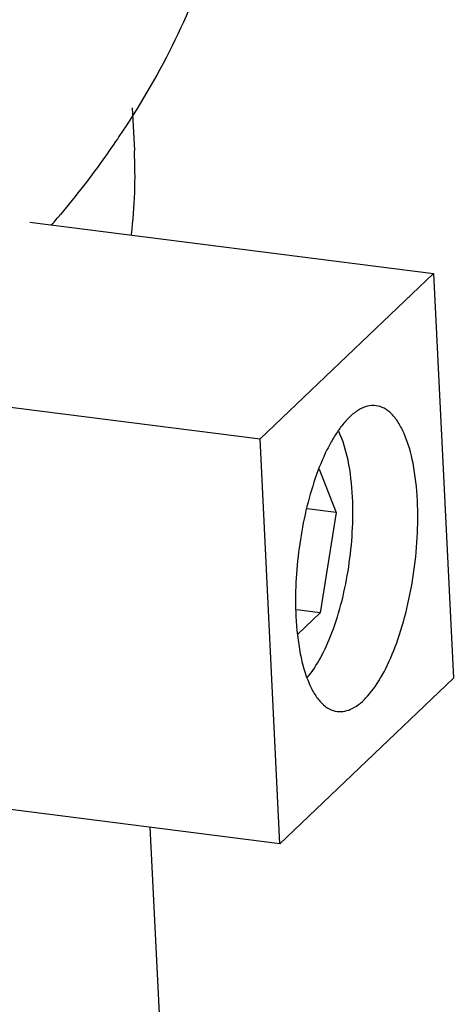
# Model space of a CAD drawing. Header units: millimetres. Extents: x -24622 to 2009, y -1603 to 2074.
# Tile 236 of 256: x 1540 to 1550, y 1082 to 1104. Entities that reach past the tile are written whole.
import ezdxf

# ---------------------------------------------------------------- set-up
doc = ezdxf.new("R2010")
doc.units = ezdxf.units.MM
doc.layers.add('02___PRT_ALL_AXES', color=7, linetype='Continuous')

msp = doc.modelspace()

# ---------------------------------------------------------------- linework, layer by layer
at = {"color": 7, "linetype": 'Continuous'}
for p, q in [((1542.748, 1102.148), (1542.796, 1101.173)), ((1540.418, 1099.55), (1549.596, 1098.385)), ((1545.651, 1094.625), (1549.596, 1098.385)), ((1549.596, 1098.385), (1550.047, 1089.192)), ((1536.473, 1095.79), (1545.651, 1094.625)), ((1546.101, 1085.432), (1545.651, 1094.625)), ((1546.999, 1093.941), (1547.383, 1092.952)), ((1547.383, 1092.952), (1546.72, 1093.036)), ((1547.383, 1092.952), (1547.018, 1090.679)), ((1547.018, 1090.679), (1546.487, 1090.746)), ((1547.018, 1090.679), (1546.517, 1090.201)), ((1550.047, 1089.192), (1546.101, 1085.432)), ((1546.101, 1085.432), (1537.383, 1086.539)), ((1543.149, 1085.807), (1545.775, 1032.24))]:
    msp.add_line(p, q, dxfattribs=at)
for centre, radius, start, end in [((1531.386, 1100.619), 11.423, 353.2233, 2.7718), ((1553.674, 1090.946), 7.214, 182.0795, 182.8048)]:
    msp.add_arc(centre, radius, start, end, dxfattribs=at)
for points, start_tangent, end_tangent in [([(1548.289, 1095.381), (1548.092, 1095.368), (1547.889, 1095.28), (1547.685, 1095.12), (1547.485, 1094.891)], (-0.992091, 0.125524), (-0.6008, -0.799399)), ([(1549.23, 1093.225), (1549.13, 1094.072), (1548.928, 1094.747), (1548.794, 1095.002), (1548.64, 1095.195), (1548.471, 1095.322), (1548.289, 1095.381)], (-0.048975, 0.9988), (-0.992091, 0.125524)), ([(1547.485, 1094.891), (1547.431, 1094.816), (1547.272, 1094.561)], (-0.6008, -0.799399), (-0.4905, -0.871441)), ([(1547.754, 1093.305), (1547.652, 1094.144), (1547.441, 1094.793)], (-0.048975, 0.9988), (-0.437346, 0.899294)), ([(1547.272, 1094.561), (1547.174, 1094.377), (1546.909, 1093.737)], (-0.4905, -0.871441), (-0.327259, -0.944935)), ([(1546.909, 1093.737), (1546.554, 1092.245), (1546.464, 1090.684)], (-0.327259, -0.944935), (0.036328, -0.99934)), ([(1547.285, 1090.221), (1547.667, 1091.718), (1547.754, 1093.305)], (0.355453, 0.934694), (-0.048975, 0.9988)), ([(1547.408, 1088.436), (1547.749, 1088.504), (1548.097, 1088.784), (1548.428, 1089.26), (1548.724, 1089.902), (1548.964, 1090.67), (1549.135, 1091.515), (1549.226, 1092.385), (1549.23, 1093.225)], (0.992091, -0.125524), (-0.048975, 0.9988)), ([(1546.468, 1090.592), (1546.567, 1089.745), (1546.769, 1089.07), (1546.903, 1088.815), (1547.057, 1088.622), (1547.226, 1088.495), (1547.408, 1088.436)], (0.048975, -0.9988), (0.992091, -0.125524)), ([(1546.729, 1089.213), (1547.023, 1089.647), (1547.285, 1090.221)], (0.65032, 0.759661), (0.355453, 0.934694))]:
    msp.add_spline(points, degree=3, dxfattribs=dict(at, start_tangent=start_tangent, end_tangent=end_tangent))
at = {"layer": '02___PRT_ALL_AXES', "color": 7, "linetype": 'Continuous'}
msp.add_arc((1522.129, 1115.513), 24.694, 319.5372, 320.2579, dxfattribs=at)
for points, start_tangent, end_tangent in [([(1545.114, 1110.041), (1545.025, 1107.905), (1544.548, 1105.76), (1542.445, 1101.49)], (0.049009, -0.998798), (-0.559597, -0.828765)), ([(1542.445, 1101.49), (1542.137, 1101.047), (1541.117, 1099.725)], (-0.559597, -0.828765), (-0.639311, -0.768948))]:
    msp.add_spline(points, degree=3, dxfattribs=dict(at, start_tangent=start_tangent, end_tangent=end_tangent))

doc.saveas('drawing.dxf')
